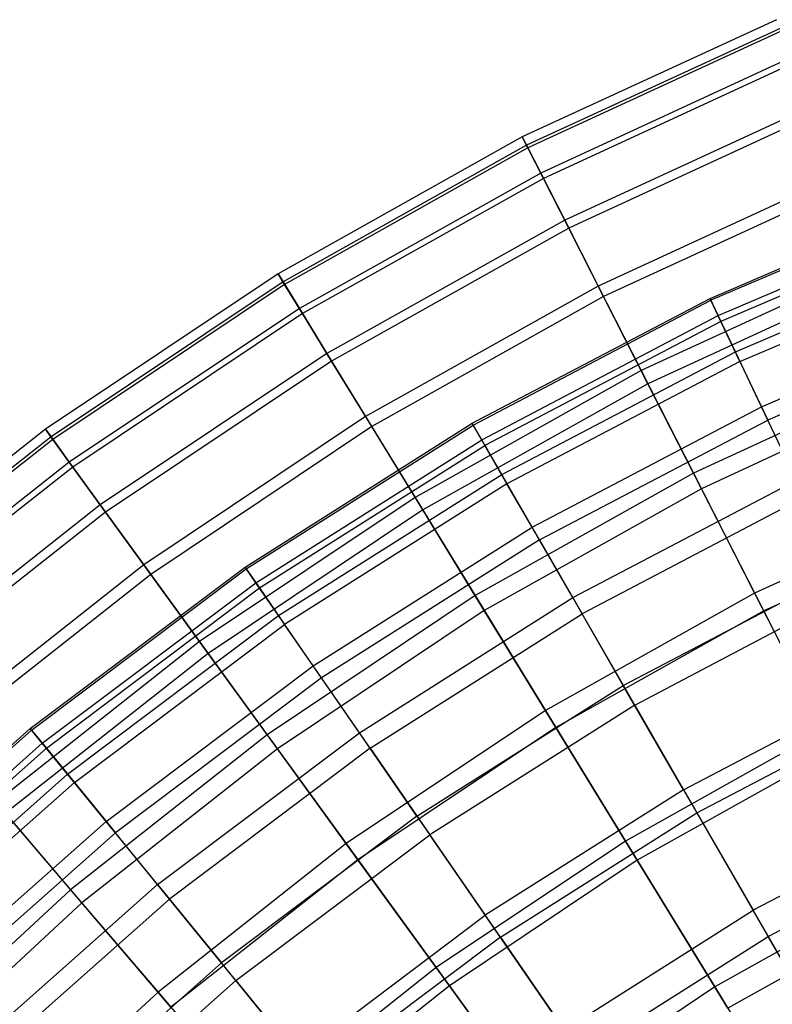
# Model space of a CAD drawing. Extents: x 0.02 to 4.75, y -2.35 to 2.37.
# Tile 120 of 131: x 0.98 to 1.48, y 1.54 to 2.19. Entities that reach past the tile are written whole.
import ezdxf

# ---------------------------------------------------------------- set-up
doc = ezdxf.new("R2010")
doc.units = 0
doc.header["$MEASUREMENT"] = 0
doc.layers.get('0').update_dxf_attribs({"color": 13, "linetype": 'CONTINUOUS'})

# ---------------------------------------------------------------- blocks, each defined once
blk = doc.blocks.new('CTLS_SNOW_BALL_ZWIS_PM_STL')
at = {"color": 0}
for p, q in [((1.48192, 2.1918, 2.84146), (1.31348, 2.11415, 2.84146)), ((1.48192, 2.1918, 2.84146), (1.31348, 2.11415, 2.84146)), ((1.4843, 2.18604, 3.0262), (1.31631, 2.10859, 3.0262)), ((1.4843, 2.18604, 3.0262), (1.31631, 2.10859, 3.0262)), ((1.48506, 2.1842, 2.6568), (1.31721, 2.10682, 2.6568)), ((1.48506, 2.1842, 2.6568), (1.31721, 2.10682, 2.6568)), ((1.49221, 2.16695, 3.20989), (1.32569, 2.09018, 3.20989)), ((1.49221, 2.16695, 3.20989), (1.32569, 2.09018, 3.20989)), ((1.49373, 2.16329, 2.47335), (1.32749, 2.08665, 2.47335)), ((1.49373, 2.16329, 2.47335), (1.32749, 2.08665, 2.47335)), ((1.50559, 2.13465, 3.3914), (1.34156, 2.05903, 3.3914)), ((1.50559, 2.13465, 3.3914), (1.34156, 2.05903, 3.3914)), ((1.50785, 2.12918, 2.29223), (1.34425, 2.05376, 2.29223)), ((1.50785, 2.12918, 2.29223), (1.34425, 2.05376, 2.29223)), ((1.31348, 2.11415, 2.84146), (1.15165, 2.02352, 2.84146)), ((1.31348, 2.11415, 2.84146), (1.15165, 2.02352, 2.84146)), ((1.31348, 2.11415, 2.84146), (1.31631, 2.10859, 3.0262)), ((1.31348, 2.11415, 2.84146), (1.31631, 2.10859, 3.0262)), ((1.31721, 2.10682, 2.6568), (1.31348, 2.11415, 2.84146)), ((1.31721, 2.10682, 2.6568), (1.31348, 2.11415, 2.84146)), ((1.31631, 2.10859, 3.0262), (1.15491, 2.0182, 3.0262)), ((1.31631, 2.10859, 3.0262), (1.15491, 2.0182, 3.0262)), ((1.31721, 2.10682, 2.6568), (1.15595, 2.01651, 2.6568)), ((1.31721, 2.10682, 2.6568), (1.15595, 2.01651, 2.6568)), ((1.31631, 2.10859, 3.0262), (1.32569, 2.09018, 3.20989)), ((1.31631, 2.10859, 3.0262), (1.32569, 2.09018, 3.20989)), ((1.32749, 2.08665, 2.47335), (1.31721, 2.10682, 2.6568)), ((1.32749, 2.08665, 2.47335), (1.31721, 2.10682, 2.6568)), ((1.32569, 2.09018, 3.20989), (1.16571, 2.00059, 3.20989)), ((1.32569, 2.09018, 3.20989), (1.16571, 2.00059, 3.20989)), ((1.32569, 2.09018, 3.20989), (1.34156, 2.05903, 3.3914)), ((1.32569, 2.09018, 3.20989), (1.34156, 2.05903, 3.3914)), ((1.52436, 2.08933, 3.56962), (1.36383, 2.01533, 3.56962)), ((1.52436, 2.08933, 3.56962), (1.36383, 2.01533, 3.56962)), ((1.32749, 2.08665, 2.47335), (1.16778, 1.99721, 2.47335)), ((1.32749, 2.08665, 2.47335), (1.16778, 1.99721, 2.47335)), ((1.34425, 2.05376, 2.29223), (1.32749, 2.08665, 2.47335)), ((1.34425, 2.05376, 2.29223), (1.32749, 2.08665, 2.47335)), ((1.52736, 2.0821, 2.11455), (1.36738, 2.00835, 2.11455)), ((1.52736, 2.0821, 2.11455), (1.36738, 2.00835, 2.11455)), ((1.43793, 2.00721, 2.92363), (1.60175, 2.07701, 2.92363)), ((1.43793, 2.00721, 2.92363), (1.60175, 2.07701, 2.92363)), ((1.60225, 2.07569, 2.74317), (1.43853, 2.00594, 2.74317)), ((1.60225, 2.07569, 2.74317), (1.43853, 2.00594, 2.74317)), ((1.44333, 1.99583, 3.10366), (1.60622, 2.06523, 3.10366)), ((1.44333, 1.99583, 3.10366), (1.60622, 2.06523, 3.10366)), ((1.60772, 2.06128, 2.56336), (1.44514, 1.99201, 2.56336)), ((1.60772, 2.06128, 2.56336), (1.44514, 1.99201, 2.56336)), ((1.34156, 2.05903, 3.3914), (1.18397, 1.97077, 3.3914)), ((1.34156, 2.05903, 3.3914), (1.18397, 1.97077, 3.3914)), ((1.34156, 2.05903, 3.3914), (1.36383, 2.01533, 3.56962)), ((1.34156, 2.05903, 3.3914), (1.36383, 2.01533, 3.56962)), ((1.34425, 2.05376, 2.29223), (1.18706, 1.96573, 2.29223)), ((1.34425, 2.05376, 2.29223), (1.18706, 1.96573, 2.29223)), ((1.36738, 2.00835, 2.11455), (1.34425, 2.05376, 2.29223)), ((1.36738, 2.00835, 2.11455), (1.34425, 2.05376, 2.29223)), ((1.45471, 1.97185, 3.28217), (1.61563, 2.04041, 3.28217)), ((1.45471, 1.97185, 3.28217), (1.61563, 2.04041, 3.28217)), ((1.54841, 2.03128, 3.74345), (1.39236, 1.95934, 3.74345)), ((1.54841, 2.03128, 3.74345), (1.39236, 1.95934, 3.74345)), ((1.45771, 1.96551, 2.38528), (1.61812, 2.03385, 2.38528)), ((1.45771, 1.96551, 2.38528), (1.61812, 2.03385, 2.38528)), ((1.15165, 2.02352, 2.84146), (0.99743, 1.92048, 2.84146)), ((1.15165, 2.02352, 2.84146), (0.99743, 1.92048, 2.84146)), ((1.15165, 2.02352, 2.84146), (1.15491, 2.0182, 3.0262)), ((1.15165, 2.02352, 2.84146), (1.15491, 2.0182, 3.0262)), ((1.15595, 2.01651, 2.6568), (1.15165, 2.02352, 2.84146)), ((1.15595, 2.01651, 2.6568), (1.15165, 2.02352, 2.84146)), ((1.55212, 2.02232, 1.9414), (1.39676, 1.9507, 1.9414)), ((1.55212, 2.02232, 1.9414), (1.39676, 1.9507, 1.9414)), ((1.15491, 2.0182, 3.0262), (1.0011, 1.91543, 3.0262)), ((1.15491, 2.0182, 3.0262), (1.0011, 1.91543, 3.0262)), ((1.15595, 2.01651, 2.6568), (1.00227, 1.91382, 2.6568)), ((1.15595, 2.01651, 2.6568), (1.00227, 1.91382, 2.6568)), ((1.15491, 2.0182, 3.0262), (1.16571, 2.00059, 3.20989)), ((1.15491, 2.0182, 3.0262), (1.16571, 2.00059, 3.20989)), ((1.16778, 1.99721, 2.47335), (1.15595, 2.01651, 2.6568)), ((1.16778, 1.99721, 2.47335), (1.15595, 2.01651, 2.6568)), ((1.36383, 2.01533, 3.56962), (1.2096, 1.92895, 3.56962)), ((1.36383, 2.01533, 3.56962), (1.2096, 1.92895, 3.56962)), ((1.36383, 2.01533, 3.56962), (1.39236, 1.95934, 3.74345)), ((1.36383, 2.01533, 3.56962), (1.39236, 1.95934, 3.74345)), ((1.36738, 2.00835, 2.11455), (1.21369, 1.92228, 2.11455)), ((1.36738, 2.00835, 2.11455), (1.21369, 1.92228, 2.11455)), ((1.28025, 1.92446, 2.92363), (1.43793, 2.00721, 2.92363)), ((1.28025, 1.92446, 2.92363), (1.43793, 2.00721, 2.92363)), ((1.28095, 1.92323, 2.74317), (1.43853, 2.00594, 2.74317)), ((1.28095, 1.92323, 2.74317), (1.43853, 2.00594, 2.74317)), ((1.39676, 1.9507, 1.9414), (1.36738, 2.00835, 2.11455)), ((1.39676, 1.9507, 1.9414), (1.36738, 2.00835, 2.11455)), ((1.43793, 2.00721, 2.92363), (1.43853, 2.00594, 2.74317)), ((1.44333, 1.99583, 3.10366), (1.43793, 2.00721, 2.92363)), ((1.44333, 1.99583, 3.10366), (1.43793, 2.00721, 2.92363)), ((1.43793, 2.00721, 2.92363), (1.43853, 2.00594, 2.74317)), ((1.44514, 1.99201, 2.56336), (1.43853, 2.00594, 2.74317)), ((1.44514, 1.99201, 2.56336), (1.43853, 2.00594, 2.74317)), ((1.47199, 1.93542, 3.45808), (1.62993, 2.00271, 3.45808)), ((1.47199, 1.93542, 3.45808), (1.62993, 2.00271, 3.45808)), ((1.16571, 2.00059, 3.20989), (1.01324, 1.89871, 3.20989)), ((1.16571, 2.00059, 3.20989), (1.01324, 1.89871, 3.20989)), ((1.16778, 1.99721, 2.47335), (1.01557, 1.89551, 2.47335)), ((1.16778, 1.99721, 2.47335), (1.01557, 1.89551, 2.47335)), ((1.16571, 2.00059, 3.20989), (1.18397, 1.97077, 3.3914)), ((1.16571, 2.00059, 3.20989), (1.18397, 1.97077, 3.3914)), ((1.18706, 1.96573, 2.29223), (1.16778, 1.99721, 2.47335)), ((1.18706, 1.96573, 2.29223), (1.16778, 1.99721, 2.47335)), ((1.28655, 1.91354, 3.10366), (1.44333, 1.99583, 3.10366)), ((1.28655, 1.91354, 3.10366), (1.44333, 1.99583, 3.10366)), ((1.45471, 1.97185, 3.28217), (1.44333, 1.99583, 3.10366)), ((1.45471, 1.97185, 3.28217), (1.44333, 1.99583, 3.10366)), ((1.44514, 1.99201, 2.56336), (1.28866, 1.90988, 2.56336)), ((1.44514, 1.99201, 2.56336), (1.28866, 1.90988, 2.56336)), ((1.45771, 1.96551, 2.38528), (1.44514, 1.99201, 2.56336)), ((1.45771, 1.96551, 2.38528), (1.44514, 1.99201, 2.56336)), ((1.63339, 1.99359, 2.21003), (1.47618, 1.9266, 2.21003)), ((1.63339, 1.99359, 2.21003), (1.47618, 1.9266, 2.21003)), ((1.18397, 1.97077, 3.3914), (1.03379, 1.87043, 3.3914)), ((1.18397, 1.97077, 3.3914), (1.03379, 1.87043, 3.3914)), ((1.18397, 1.97077, 3.3914), (1.2096, 1.92895, 3.56962)), ((1.18397, 1.97077, 3.3914), (1.2096, 1.92895, 3.56962)), ((1.29982, 1.89055, 3.28217), (1.45471, 1.97185, 3.28217)), ((1.29982, 1.89055, 3.28217), (1.45471, 1.97185, 3.28217)), ((1.47199, 1.93542, 3.45808), (1.45471, 1.97185, 3.28217)), ((1.47199, 1.93542, 3.45808), (1.45471, 1.97185, 3.28217)), ((1.18706, 1.96573, 2.29223), (1.03727, 1.86564, 2.29223)), ((1.18706, 1.96573, 2.29223), (1.03727, 1.86564, 2.29223)), ((1.21369, 1.92228, 2.11455), (1.18706, 1.96573, 2.29223)), ((1.21369, 1.92228, 2.11455), (1.18706, 1.96573, 2.29223)), ((1.45771, 1.96551, 2.38528), (1.30332, 1.88448, 2.38528)), ((1.45771, 1.96551, 2.38528), (1.30332, 1.88448, 2.38528)), ((1.45771, 1.96551, 2.38528), (1.47618, 1.9266, 2.21003)), ((1.45771, 1.96551, 2.38528), (1.47618, 1.9266, 2.21003)), ((1.39236, 1.95934, 3.74345), (1.24243, 1.87538, 3.74345)), ((1.39236, 1.95934, 3.74345), (1.24243, 1.87538, 3.74345)), ((1.39236, 1.95934, 3.74345), (1.42697, 1.89141, 3.91185)), ((1.39236, 1.95934, 3.74345), (1.42697, 1.89141, 3.91185)), ((1.57758, 1.96085, 3.91185), (1.42697, 1.89141, 3.91185)), ((1.57758, 1.96085, 3.91185), (1.42697, 1.89141, 3.91185)), ((1.39676, 1.9507, 1.9414), (1.2475, 1.86711, 1.9414)), ((1.39676, 1.9507, 1.9414), (1.2475, 1.86711, 1.9414)), ((1.43219, 1.88117, 1.77383), (1.39676, 1.9507, 1.9414)), ((1.43219, 1.88117, 1.77383), (1.39676, 1.9507, 1.9414)), ((1.58198, 1.95022, 1.77383), (1.43219, 1.88117, 1.77383)), ((1.58198, 1.95022, 1.77383), (1.43219, 1.88117, 1.77383)), ((1.31998, 1.85564, 3.45808), (1.47199, 1.93542, 3.45808)), ((1.31998, 1.85564, 3.45808), (1.47199, 1.93542, 3.45808)), ((1.49508, 1.88676, 3.63032), (1.47199, 1.93542, 3.45808)), ((1.49508, 1.88676, 3.63032), (1.47199, 1.93542, 3.45808)), ((1.2096, 1.92895, 3.56962), (1.06262, 1.83075, 3.56962)), ((1.2096, 1.92895, 3.56962), (1.06262, 1.83075, 3.56962)), ((1.12974, 1.82928, 2.92363), (1.28025, 1.92446, 2.92363)), ((1.12974, 1.82928, 2.92363), (1.28025, 1.92446, 2.92363)), ((1.2096, 1.92895, 3.56962), (1.24243, 1.87538, 3.74345)), ((1.2096, 1.92895, 3.56962), (1.24243, 1.87538, 3.74345)), ((1.28025, 1.92446, 2.92363), (1.28095, 1.92323, 2.74317)), ((1.28655, 1.91354, 3.10366), (1.28025, 1.92446, 2.92363)), ((1.28655, 1.91354, 3.10366), (1.28025, 1.92446, 2.92363)), ((1.28025, 1.92446, 2.92363), (1.28095, 1.92323, 2.74317)), ((1.32486, 1.84719, 2.21003), (1.47618, 1.9266, 2.21003)), ((1.32486, 1.84719, 2.21003), (1.47618, 1.9266, 2.21003)), ((1.50041, 1.87552, 2.03864), (1.47618, 1.9266, 2.21003)), ((1.50041, 1.87552, 2.03864), (1.47618, 1.9266, 2.21003)), ((0.99743, 1.92048, 2.84146), (0.85177, 1.80565, 2.84146)), ((0.99743, 1.92048, 2.84146), (0.85177, 1.80565, 2.84146)), ((0.99743, 1.92048, 2.84146), (1.0011, 1.91543, 3.0262)), ((0.99743, 1.92048, 2.84146), (1.0011, 1.91543, 3.0262)), ((1.00227, 1.91382, 2.6568), (0.99743, 1.92048, 2.84146)), ((1.00227, 1.91382, 2.6568), (0.99743, 1.92048, 2.84146)), ((1.21369, 1.92228, 2.11455), (1.06723, 1.82441, 2.11455)), ((1.21369, 1.92228, 2.11455), (1.06723, 1.82441, 2.11455)), ((1.13054, 1.82812, 2.74317), (1.28095, 1.92323, 2.74317)), ((1.13054, 1.82812, 2.74317), (1.28095, 1.92323, 2.74317)), ((1.2475, 1.86711, 1.9414), (1.21369, 1.92228, 2.11455)), ((1.2475, 1.86711, 1.9414), (1.21369, 1.92228, 2.11455)), ((1.28095, 1.92323, 2.74317), (1.28866, 1.90988, 2.56336)), ((1.28095, 1.92323, 2.74317), (1.28866, 1.90988, 2.56336)), ((1.0011, 1.91543, 3.0262), (0.85582, 1.80091, 3.0262)), ((1.0011, 1.91543, 3.0262), (0.85582, 1.80091, 3.0262)), ((1.00227, 1.91382, 2.6568), (0.85711, 1.7994, 2.6568)), ((1.00227, 1.91382, 2.6568), (0.85711, 1.7994, 2.6568)), ((1.0011, 1.91543, 3.0262), (1.01324, 1.89871, 3.20989)), ((1.0011, 1.91543, 3.0262), (1.01324, 1.89871, 3.20989)), ((1.01557, 1.89551, 2.47335), (1.00227, 1.91382, 2.6568)), ((1.01557, 1.89551, 2.47335), (1.00227, 1.91382, 2.6568)), ((1.1369, 1.81891, 3.10366), (1.28655, 1.91354, 3.10366)), ((1.1369, 1.81891, 3.10366), (1.28655, 1.91354, 3.10366)), ((1.29982, 1.89055, 3.28217), (1.28655, 1.91354, 3.10366)), ((1.29982, 1.89055, 3.28217), (1.28655, 1.91354, 3.10366)), ((1.1393, 1.81543, 2.56336), (1.28866, 1.90988, 2.56336)), ((1.1393, 1.81543, 2.56336), (1.28866, 1.90988, 2.56336)), ((1.30332, 1.88448, 2.38528), (1.28866, 1.90988, 2.56336)), ((1.30332, 1.88448, 2.38528), (1.28866, 1.90988, 2.56336)), ((1.01324, 1.89871, 3.20989), (0.86924, 1.78519, 3.20989)), ((1.01324, 1.89871, 3.20989), (0.86924, 1.78519, 3.20989)), ((1.01324, 1.89871, 3.20989), (1.03379, 1.87043, 3.3914)), ((1.01324, 1.89871, 3.20989), (1.03379, 1.87043, 3.3914)), ((1.01557, 1.89551, 2.47335), (0.87182, 1.78218, 2.47335)), ((1.01557, 1.89551, 2.47335), (0.87182, 1.78218, 2.47335)), ((1.03727, 1.86564, 2.29223), (1.01557, 1.89551, 2.47335)), ((1.03727, 1.86564, 2.29223), (1.01557, 1.89551, 2.47335)), ((1.42697, 1.89141, 3.91185), (1.28226, 1.81038, 3.91185)), ((1.42697, 1.89141, 3.91185), (1.28226, 1.81038, 3.91185)), ((1.42697, 1.89141, 3.91185), (1.46745, 1.81197, 4.07376)), ((1.42697, 1.89141, 3.91185), (1.46745, 1.81197, 4.07376)), ((1.15197, 1.79706, 3.28217), (1.29982, 1.89055, 3.28217)), ((1.15197, 1.79706, 3.28217), (1.29982, 1.89055, 3.28217)), ((1.31998, 1.85564, 3.45808), (1.29982, 1.89055, 3.28217)), ((1.31998, 1.85564, 3.45808), (1.29982, 1.89055, 3.28217)), ((1.34691, 1.80899, 3.63032), (1.49508, 1.88676, 3.63032)), ((1.34691, 1.80899, 3.63032), (1.49508, 1.88676, 3.63032)), ((1.30332, 1.88448, 2.38528), (1.15596, 1.79129, 2.38528)), ((1.30332, 1.88448, 2.38528), (1.15596, 1.79129, 2.38528)), ((1.43219, 1.88117, 1.77383), (1.28827, 1.80057, 1.77383)), ((1.43219, 1.88117, 1.77383), (1.28827, 1.80057, 1.77383)), ((1.32486, 1.84719, 2.21003), (1.30332, 1.88448, 2.38528)), ((1.32486, 1.84719, 2.21003), (1.30332, 1.88448, 2.38528)), ((1.47346, 1.80017, 1.61289), (1.43219, 1.88117, 1.77383)), ((1.47346, 1.80017, 1.61289), (1.43219, 1.88117, 1.77383)), ((1.6117, 1.87847, 4.07376), (1.46745, 1.81197, 4.07376)), ((1.6117, 1.87847, 4.07376), (1.46745, 1.81197, 4.07376)), ((1.24243, 1.87538, 3.74345), (1.09956, 1.77991, 3.74345)), ((1.24243, 1.87538, 3.74345), (1.09956, 1.77991, 3.74345)), ((1.24243, 1.87538, 3.74345), (1.28226, 1.81038, 3.91185)), ((1.24243, 1.87538, 3.74345), (1.28226, 1.81038, 3.91185)), ((1.50041, 1.87552, 2.03864), (1.35313, 1.79822, 2.03864)), ((1.50041, 1.87552, 2.03864), (1.35313, 1.79822, 2.03864)), ((1.03379, 1.87043, 3.3914), (0.89195, 1.75861, 3.3914)), ((1.03379, 1.87043, 3.3914), (0.89195, 1.75861, 3.3914)), ((1.03727, 1.86564, 2.29223), (0.89579, 1.75411, 2.29223)), ((1.03727, 1.86564, 2.29223), (0.89579, 1.75411, 2.29223)), ((1.03379, 1.87043, 3.3914), (1.06262, 1.83075, 3.56962)), ((1.03379, 1.87043, 3.3914), (1.06262, 1.83075, 3.56962)), ((1.06723, 1.82441, 2.11455), (1.03727, 1.86564, 2.29223)), ((1.06723, 1.82441, 2.11455), (1.03727, 1.86564, 2.29223)), ((1.2475, 1.86711, 1.9414), (1.10526, 1.77207, 1.9414)), ((1.2475, 1.86711, 1.9414), (1.10526, 1.77207, 1.9414)), ((1.28827, 1.80057, 1.77383), (1.2475, 1.86711, 1.9414)), ((1.28827, 1.80057, 1.77383), (1.2475, 1.86711, 1.9414)), ((1.61677, 1.86624, 1.61289), (1.47346, 1.80017, 1.61289)), ((1.61677, 1.86624, 1.61289), (1.47346, 1.80017, 1.61289)), ((1.17488, 1.76388, 3.45808), (1.31998, 1.85564, 3.45808)), ((1.17488, 1.76388, 3.45808), (1.31998, 1.85564, 3.45808)), ((1.34691, 1.80899, 3.63032), (1.31998, 1.85564, 3.45808)), ((1.34691, 1.80899, 3.63032), (1.31998, 1.85564, 3.45808)), ((1.32486, 1.84719, 2.21003), (1.18042, 1.75585, 2.21003)), ((1.32486, 1.84719, 2.21003), (1.18042, 1.75585, 2.21003)), ((1.32486, 1.84719, 2.21003), (1.35313, 1.79822, 2.03864)), ((1.32486, 1.84719, 2.21003), (1.35313, 1.79822, 2.03864)), ((1.06262, 1.83075, 3.56962), (0.92381, 1.72131, 3.56962)), ((1.06262, 1.83075, 3.56962), (0.92381, 1.72131, 3.56962)), ((0.98737, 1.7223, 2.92363), (1.12974, 1.82928, 2.92363)), ((0.98737, 1.7223, 2.92363), (1.12974, 1.82928, 2.92363)), ((0.98827, 1.72121, 2.74317), (1.13054, 1.82812, 2.74317)), ((0.98827, 1.72121, 2.74317), (1.13054, 1.82812, 2.74317)), ((1.06262, 1.83075, 3.56962), (1.09956, 1.77991, 3.74345)), ((1.06262, 1.83075, 3.56962), (1.09956, 1.77991, 3.74345)), ((1.1369, 1.81891, 3.10366), (1.12974, 1.82928, 2.92363)), ((1.1369, 1.81891, 3.10366), (1.12974, 1.82928, 2.92363)), ((1.12974, 1.82928, 2.92363), (1.13054, 1.82812, 2.74317)), ((1.12974, 1.82928, 2.92363), (1.13054, 1.82812, 2.74317)), ((1.13054, 1.82812, 2.74317), (1.1393, 1.81543, 2.56336)), ((1.13054, 1.82812, 2.74317), (1.1393, 1.81543, 2.56336)), ((1.38044, 1.75091, 3.79787), (1.52383, 1.82617, 3.79787)), ((1.38044, 1.75091, 3.79787), (1.52383, 1.82617, 3.79787)), ((1.06723, 1.82441, 2.11455), (0.92889, 1.71536, 2.11455)), ((1.06723, 1.82441, 2.11455), (0.92889, 1.71536, 2.11455)), ((1.10526, 1.77207, 1.9414), (1.06723, 1.82441, 2.11455)), ((1.10526, 1.77207, 1.9414), (1.06723, 1.82441, 2.11455)), ((0.99535, 1.71254, 3.10366), (1.1369, 1.81891, 3.10366)), ((0.99535, 1.71254, 3.10366), (1.1369, 1.81891, 3.10366)), ((0.99802, 1.70927, 2.56336), (1.1393, 1.81543, 2.56336)), ((0.99802, 1.70927, 2.56336), (1.1393, 1.81543, 2.56336)), ((1.15197, 1.79706, 3.28217), (1.1369, 1.81891, 3.10366)), ((1.15197, 1.79706, 3.28217), (1.1369, 1.81891, 3.10366)), ((1.1393, 1.81543, 2.56336), (1.15596, 1.79129, 2.38528)), ((1.1393, 1.81543, 2.56336), (1.15596, 1.79129, 2.38528)), ((1.28226, 1.81038, 3.91185), (1.14437, 1.71824, 3.91185)), ((1.28226, 1.81038, 3.91185), (1.14437, 1.71824, 3.91185)), ((1.20547, 1.71956, 3.63032), (1.34691, 1.80899, 3.63032)), ((1.20547, 1.71956, 3.63032), (1.34691, 1.80899, 3.63032)), ((1.28226, 1.81038, 3.91185), (1.32885, 1.73435, 4.07376)), ((1.28226, 1.81038, 3.91185), (1.32885, 1.73435, 4.07376)), ((1.46745, 1.81197, 4.07376), (1.32885, 1.73435, 4.07376)), ((1.46745, 1.81197, 4.07376), (1.32885, 1.73435, 4.07376)), ((1.38044, 1.75091, 3.79787), (1.34691, 1.80899, 3.63032)), ((1.38044, 1.75091, 3.79787), (1.34691, 1.80899, 3.63032)), ((1.38797, 1.73788, 1.87217), (1.53028, 1.81257, 1.87217)), ((1.38797, 1.73788, 1.87217), (1.53028, 1.81257, 1.87217)), ((1.46745, 1.81197, 4.07376), (1.51355, 1.72148, 4.22821)), ((1.46745, 1.81197, 4.07376), (1.51355, 1.72148, 4.22821)), ((1.28827, 1.80057, 1.77383), (1.15113, 1.70893, 1.77383)), ((1.28827, 1.80057, 1.77383), (1.15113, 1.70893, 1.77383)), ((1.33577, 1.72306, 1.61289), (1.28827, 1.80057, 1.77383)), ((1.33577, 1.72306, 1.61289), (1.28827, 1.80057, 1.77383)), ((1.47346, 1.80017, 1.61289), (1.33577, 1.72306, 1.61289)), ((1.47346, 1.80017, 1.61289), (1.33577, 1.72306, 1.61289)), ((1.52031, 1.70821, 1.45954), (1.47346, 1.80017, 1.61289)), ((1.52031, 1.70821, 1.45954), (1.47346, 1.80017, 1.61289)), ((1.01213, 1.69198, 3.28217), (1.15197, 1.79706, 3.28217)), ((1.01213, 1.69198, 3.28217), (1.15197, 1.79706, 3.28217)), ((1.17488, 1.76388, 3.45808), (1.15197, 1.79706, 3.28217)), ((1.17488, 1.76388, 3.45808), (1.15197, 1.79706, 3.28217)), ((1.21254, 1.70932, 2.03864), (1.35313, 1.79822, 2.03864)), ((1.21254, 1.70932, 2.03864), (1.35313, 1.79822, 2.03864)), ((1.38797, 1.73788, 1.87217), (1.35313, 1.79822, 2.03864)), ((1.38797, 1.73788, 1.87217), (1.35313, 1.79822, 2.03864)), ((1.01657, 1.68655, 2.38528), (1.15596, 1.79129, 2.38528)), ((1.01657, 1.68655, 2.38528), (1.15596, 1.79129, 2.38528)), ((1.18042, 1.75585, 2.21003), (1.15596, 1.79129, 2.38528)), ((1.18042, 1.75585, 2.21003), (1.15596, 1.79129, 2.38528)), ((1.09956, 1.77991, 3.74345), (0.96461, 1.67353, 3.74345)), ((1.09956, 1.77991, 3.74345), (0.96461, 1.67353, 3.74345)), ((1.09956, 1.77991, 3.74345), (1.14437, 1.71824, 3.91185)), ((1.09956, 1.77991, 3.74345), (1.14437, 1.71824, 3.91185)), ((1.10526, 1.77207, 1.9414), (0.97091, 1.66616, 1.9414)), ((1.10526, 1.77207, 1.9414), (0.97091, 1.66616, 1.9414)), ((1.15113, 1.70893, 1.77383), (1.10526, 1.77207, 1.9414)), ((1.15113, 1.70893, 1.77383), (1.10526, 1.77207, 1.9414)), ((1.03763, 1.66075, 3.45808), (1.17488, 1.76388, 3.45808)), ((1.03763, 1.66075, 3.45808), (1.17488, 1.76388, 3.45808)), ((1.20547, 1.71956, 3.63032), (1.17488, 1.76388, 3.45808)), ((1.20547, 1.71956, 3.63032), (1.17488, 1.76388, 3.45808)), ((1.18042, 1.75585, 2.21003), (1.0438, 1.65319, 2.21003)), ((1.18042, 1.75585, 2.21003), (1.0438, 1.65319, 2.21003)), ((1.21254, 1.70932, 2.03864), (1.18042, 1.75585, 2.21003)), ((1.21254, 1.70932, 2.03864), (1.18042, 1.75585, 2.21003)), ((1.24357, 1.66436, 3.79787), (1.38044, 1.75091, 3.79787)), ((1.24357, 1.66436, 3.79787), (1.38044, 1.75091, 3.79787)), ((1.42038, 1.68174, 3.9597), (1.38044, 1.75091, 3.79787)), ((1.42038, 1.68174, 3.9597), (1.38044, 1.75091, 3.79787)), ((1.42038, 1.68174, 3.9597), (1.55807, 1.75401, 3.9597)), ((1.42038, 1.68174, 3.9597), (1.55807, 1.75401, 3.9597)), ((1.38797, 1.73788, 1.87217), (1.25212, 1.65197, 1.87217)), ((1.38797, 1.73788, 1.87217), (1.25212, 1.65197, 1.87217)), ((1.38797, 1.73788, 1.87217), (1.42916, 1.66652, 1.7116)), ((1.38797, 1.73788, 1.87217), (1.42916, 1.66652, 1.7116)), ((1.42916, 1.66652, 1.7116), (1.5656, 1.73813, 1.7116)), ((1.42916, 1.66652, 1.7116), (1.5656, 1.73813, 1.7116)), ((1.32885, 1.73435, 4.07376), (1.19678, 1.6461, 4.07376)), ((1.32885, 1.73435, 4.07376), (1.19678, 1.6461, 4.07376)), ((1.32885, 1.73435, 4.07376), (1.38192, 1.64776, 4.22821)), ((1.32885, 1.73435, 4.07376), (1.38192, 1.64776, 4.22821)), ((0.85408, 1.60421, 2.92363), (0.98737, 1.7223, 2.92363)), ((0.85408, 1.60421, 2.92363), (0.98737, 1.7223, 2.92363)), ((0.99535, 1.71254, 3.10366), (0.98737, 1.7223, 2.92363)), ((0.99535, 1.71254, 3.10366), (0.98737, 1.7223, 2.92363)), ((0.98737, 1.7223, 2.92363), (0.98827, 1.72121, 2.74317)), ((0.98737, 1.7223, 2.92363), (0.98827, 1.72121, 2.74317)), ((1.33577, 1.72306, 1.61289), (1.20456, 1.63539, 1.61289)), ((1.33577, 1.72306, 1.61289), (1.20456, 1.63539, 1.61289)), ((1.3897, 1.63506, 1.45954), (1.33577, 1.72306, 1.61289)), ((1.3897, 1.63506, 1.45954), (1.33577, 1.72306, 1.61289)), ((0.85506, 1.6032, 2.74317), (0.98827, 1.72121, 2.74317)), ((0.85506, 1.6032, 2.74317), (0.98827, 1.72121, 2.74317)), ((0.98827, 1.72121, 2.74317), (0.99802, 1.70927, 2.56336)), ((0.98827, 1.72121, 2.74317), (0.99802, 1.70927, 2.56336)), ((1.14437, 1.71824, 3.91185), (1.01412, 1.61556, 3.91185)), ((1.14437, 1.71824, 3.91185), (1.01412, 1.61556, 3.91185)), ((1.07169, 1.61903, 3.63032), (1.20547, 1.71956, 3.63032)), ((1.07169, 1.61903, 3.63032), (1.20547, 1.71956, 3.63032)), ((1.14437, 1.71824, 3.91185), (1.19678, 1.6461, 4.07376)), ((1.14437, 1.71824, 3.91185), (1.19678, 1.6461, 4.07376)), ((1.24357, 1.66436, 3.79787), (1.20547, 1.71956, 3.63032)), ((1.24357, 1.66436, 3.79787), (1.20547, 1.71956, 3.63032)), ((1.51355, 1.72148, 4.22821), (1.38192, 1.64776, 4.22821)), ((1.51355, 1.72148, 4.22821), (1.38192, 1.64776, 4.22821)), ((0.86281, 1.59512, 3.10366), (0.99535, 1.71254, 3.10366)), ((0.86281, 1.59512, 3.10366), (0.99535, 1.71254, 3.10366)), ((0.86574, 1.59208, 2.56336), (0.99802, 1.70927, 2.56336)), ((0.86574, 1.59208, 2.56336), (0.99802, 1.70927, 2.56336)), ((1.01213, 1.69198, 3.28217), (0.99535, 1.71254, 3.10366)), ((1.01213, 1.69198, 3.28217), (0.99535, 1.71254, 3.10366)), ((0.99802, 1.70927, 2.56336), (1.01657, 1.68655, 2.38528)), ((0.99802, 1.70927, 2.56336), (1.01657, 1.68655, 2.38528)), ((1.15113, 1.70893, 1.77383), (1.02159, 1.60682, 1.77383)), ((1.15113, 1.70893, 1.77383), (1.02159, 1.60682, 1.77383)), ((1.21254, 1.70932, 2.03864), (1.07956, 1.60939, 2.03864)), ((1.21254, 1.70932, 2.03864), (1.07956, 1.60939, 2.03864)), ((1.20456, 1.63539, 1.61289), (1.15113, 1.70893, 1.77383)), ((1.20456, 1.63539, 1.61289), (1.15113, 1.70893, 1.77383)), ((1.21254, 1.70932, 2.03864), (1.25212, 1.65197, 1.87217)), ((1.21254, 1.70932, 2.03864), (1.25212, 1.65197, 1.87217)), ((1.52031, 1.70821, 1.45954), (1.3897, 1.63506, 1.45954)), ((1.52031, 1.70821, 1.45954), (1.3897, 1.63506, 1.45954)), ((0.8812, 1.57598, 3.28217), (1.01213, 1.69198, 3.28217)), ((0.8812, 1.57598, 3.28217), (1.01213, 1.69198, 3.28217)), ((1.03763, 1.66075, 3.45808), (1.01213, 1.69198, 3.28217)), ((1.03763, 1.66075, 3.45808), (1.01213, 1.69198, 3.28217)), ((0.88606, 1.57092, 2.38528), (1.01657, 1.68655, 2.38528)), ((0.88606, 1.57092, 2.38528), (1.01657, 1.68655, 2.38528)), ((1.01657, 1.68655, 2.38528), (1.0438, 1.65319, 2.21003)), ((1.01657, 1.68655, 2.38528), (1.0438, 1.65319, 2.21003)), ((1.42038, 1.68174, 3.9597), (1.28894, 1.59863, 3.9597)), ((1.42038, 1.68174, 3.9597), (1.28894, 1.59863, 3.9597)), ((1.42038, 1.68174, 3.9597), (1.46647, 1.6019, 4.11485)), ((1.42038, 1.68174, 3.9597), (1.46647, 1.6019, 4.11485)), ((0.96461, 1.67353, 3.74345), (1.01412, 1.61556, 3.91185)), ((0.96461, 1.67353, 3.74345), (1.01412, 1.61556, 3.91185)), ((1.59759, 1.67072, 4.11485), (1.46647, 1.6019, 4.11485)), ((1.59759, 1.67072, 4.11485), (1.46647, 1.6019, 4.11485)), ((1.02159, 1.60682, 1.77383), (0.97091, 1.66616, 1.9414)), ((1.02159, 1.60682, 1.77383), (0.97091, 1.66616, 1.9414)), ((1.24357, 1.66436, 3.79787), (1.11411, 1.56708, 3.79787)), ((1.24357, 1.66436, 3.79787), (1.11411, 1.56708, 3.79787)), ((1.24357, 1.66436, 3.79787), (1.28894, 1.59863, 3.9597)), ((1.24357, 1.66436, 3.79787), (1.28894, 1.59863, 3.9597)), ((1.29893, 1.58417, 1.7116), (1.42916, 1.66652, 1.7116)), ((1.29893, 1.58417, 1.7116), (1.42916, 1.66652, 1.7116)), ((1.42916, 1.66652, 1.7116), (1.47647, 1.58459, 1.55792)), ((1.42916, 1.66652, 1.7116), (1.47647, 1.58459, 1.55792)), ((0.90913, 1.5469, 3.45808), (1.03763, 1.66075, 3.45808)), ((0.90913, 1.5469, 3.45808), (1.03763, 1.66075, 3.45808)), ((1.07169, 1.61903, 3.63032), (1.03763, 1.66075, 3.45808)), ((1.07169, 1.61903, 3.63032), (1.03763, 1.66075, 3.45808)), ((0.91589, 1.53987, 2.21003), (1.0438, 1.65319, 2.21003)), ((0.91589, 1.53987, 2.21003), (1.0438, 1.65319, 2.21003)), ((1.07956, 1.60939, 2.03864), (1.0438, 1.65319, 2.21003)), ((1.07956, 1.60939, 2.03864), (1.0438, 1.65319, 2.21003)), ((1.12363, 1.55542, 1.87217), (1.25212, 1.65197, 1.87217)), ((1.12363, 1.55542, 1.87217), (1.25212, 1.65197, 1.87217)), ((1.29893, 1.58417, 1.7116), (1.25212, 1.65197, 1.87217)), ((1.29893, 1.58417, 1.7116), (1.25212, 1.65197, 1.87217)), ((1.47647, 1.58459, 1.55792), (1.60616, 1.65266, 1.55792)), ((1.47647, 1.58459, 1.55792), (1.60616, 1.65266, 1.55792)), ((1.19678, 1.6461, 4.07376), (1.07203, 1.54776, 4.07376)), ((1.19678, 1.6461, 4.07376), (1.07203, 1.54776, 4.07376)), ((1.19678, 1.6461, 4.07376), (1.25647, 1.56394, 4.22821)), ((1.19678, 1.6461, 4.07376), (1.25647, 1.56394, 4.22821)), ((1.38192, 1.64776, 4.22821), (1.25647, 1.56394, 4.22821)), ((1.38192, 1.64776, 4.22821), (1.25647, 1.56394, 4.22821)), ((1.38192, 1.64776, 4.22821), (1.44113, 1.55114, 4.37424)), ((1.38192, 1.64776, 4.22821), (1.44113, 1.55114, 4.37424)), ((1.20456, 1.63539, 1.61289), (1.08063, 1.53769, 1.61289)), ((1.20456, 1.63539, 1.61289), (1.08063, 1.53769, 1.61289)), ((1.26522, 1.55189, 1.45954), (1.20456, 1.63539, 1.61289)), ((1.26522, 1.55189, 1.45954), (1.20456, 1.63539, 1.61289)), ((1.3897, 1.63506, 1.45954), (1.26522, 1.55189, 1.45954)), ((1.3897, 1.63506, 1.45954), (1.26522, 1.55189, 1.45954)), ((1.44972, 1.53711, 1.31473), (1.3897, 1.63506, 1.45954)), ((1.44972, 1.53711, 1.31473), (1.3897, 1.63506, 1.45954)), ((1.07169, 1.61903, 3.63032), (0.94644, 1.50806, 3.63032)), ((1.07169, 1.61903, 3.63032), (0.94644, 1.50806, 3.63032)), ((1.07169, 1.61903, 3.63032), (1.11411, 1.56708, 3.79787)), ((1.07169, 1.61903, 3.63032), (1.11411, 1.56708, 3.79787)), ((1.565, 1.62051, 4.37424), (1.44113, 1.55114, 4.37424)), ((1.565, 1.62051, 4.37424), (1.44113, 1.55114, 4.37424)), ((1.01412, 1.61556, 3.91185), (0.89234, 1.50298, 3.91185)), ((1.01412, 1.61556, 3.91185), (0.89234, 1.50298, 3.91185)), ((1.01412, 1.61556, 3.91185), (1.07203, 1.54776, 4.07376)), ((1.01412, 1.61556, 3.91185), (1.07203, 1.54776, 4.07376)), ((1.02159, 1.60682, 1.77383), (0.90047, 1.49485, 1.77383)), ((1.02159, 1.60682, 1.77383), (0.90047, 1.49485, 1.77383)), ((1.07956, 1.60939, 2.03864), (0.95506, 1.49909, 2.03864)), ((1.07956, 1.60939, 2.03864), (0.95506, 1.49909, 2.03864)), ((1.08063, 1.53769, 1.61289), (1.02159, 1.60682, 1.77383)), ((1.08063, 1.53769, 1.61289), (1.02159, 1.60682, 1.77383)), ((1.12363, 1.55542, 1.87217), (1.07956, 1.60939, 2.03864)), ((1.12363, 1.55542, 1.87217), (1.07956, 1.60939, 2.03864)), ((1.57247, 1.60585, 1.31473), (1.44972, 1.53711, 1.31473)), ((1.57247, 1.60585, 1.31473), (1.44972, 1.53711, 1.31473)), ((1.16462, 1.50521, 3.9597), (1.28894, 1.59863, 3.9597)), ((1.16462, 1.50521, 3.9597), (1.28894, 1.59863, 3.9597)), ((1.34131, 1.52276, 4.11485), (1.28894, 1.59863, 3.9597)), ((1.34131, 1.52276, 4.11485), (1.28894, 1.59863, 3.9597)), ((1.34131, 1.52276, 4.11485), (1.46647, 1.6019, 4.11485)), ((1.34131, 1.52276, 4.11485), (1.46647, 1.6019, 4.11485)), ((1.51845, 1.51187, 4.26236), (1.46647, 1.6019, 4.11485)), ((1.51845, 1.51187, 4.26236), (1.46647, 1.6019, 4.11485)), ((1.29893, 1.58417, 1.7116), (1.17574, 1.4916, 1.7116)), ((1.29893, 1.58417, 1.7116), (1.17574, 1.4916, 1.7116)), ((1.29893, 1.58417, 1.7116), (1.35267, 1.50631, 1.55792)), ((1.29893, 1.58417, 1.7116), (1.35267, 1.50631, 1.55792)), ((1.35267, 1.50631, 1.55792), (1.47647, 1.58459, 1.55792)), ((1.35267, 1.50631, 1.55792), (1.47647, 1.58459, 1.55792)), ((1.52959, 1.49257, 1.41204), (1.47647, 1.58459, 1.55792)), ((1.52959, 1.49257, 1.41204), (1.47647, 1.58459, 1.55792)), ((0.9929, 1.45969, 3.79787), (1.11411, 1.56708, 3.79787)), ((0.9929, 1.45969, 3.79787), (1.11411, 1.56708, 3.79787)), ((1.16462, 1.50521, 3.9597), (1.11411, 1.56708, 3.79787)), ((1.16462, 1.50521, 3.9597), (1.11411, 1.56708, 3.79787)), ((1.25647, 1.56394, 4.22821), (1.13799, 1.47054, 4.22821)), ((1.25647, 1.56394, 4.22821), (1.13799, 1.47054, 4.22821)), ((1.25647, 1.56394, 4.22821), (1.32308, 1.47226, 4.37424)), ((1.25647, 1.56394, 4.22821), (1.32308, 1.47226, 4.37424)), ((1.12363, 1.55542, 1.87217), (1.00332, 1.44884, 1.87217)), ((1.12363, 1.55542, 1.87217), (1.00332, 1.44884, 1.87217)), ((1.12363, 1.55542, 1.87217), (1.17574, 1.4916, 1.7116)), ((1.12363, 1.55542, 1.87217), (1.17574, 1.4916, 1.7116)), ((1.07203, 1.54776, 4.07376), (0.95539, 1.43993, 4.07376)), ((1.07203, 1.54776, 4.07376), (0.95539, 1.43993, 4.07376)), ((1.07203, 1.54776, 4.07376), (1.13799, 1.47054, 4.22821)), ((1.07203, 1.54776, 4.07376), (1.13799, 1.47054, 4.22821)), ((1.26522, 1.55189, 1.45954), (1.14766, 1.45921, 1.45954)), ((1.26522, 1.55189, 1.45954), (1.14766, 1.45921, 1.45954)), ((1.33275, 1.45895, 1.31473), (1.26522, 1.55189, 1.45954)), ((1.33275, 1.45895, 1.31473), (1.26522, 1.55189, 1.45954)), ((1.44113, 1.55114, 4.37424), (1.32308, 1.47226, 4.37424)), ((1.44113, 1.55114, 4.37424), (1.32308, 1.47226, 4.37424)), ((1.44113, 1.55114, 4.37424), (1.50612, 1.44508, 4.51097)), ((1.44113, 1.55114, 4.37424), (1.50612, 1.44508, 4.51097))]:
    blk.add_line(p, q, dxfattribs=at)

msp = doc.modelspace()

# ---------------------------------------------------------------- block references
at = {"color": 0}
msp.add_blockref('CTLS_SNOW_BALL_ZWIS_PM_STL', (0, 0), dxfattribs=at)

doc.saveas('drawing.dxf')
